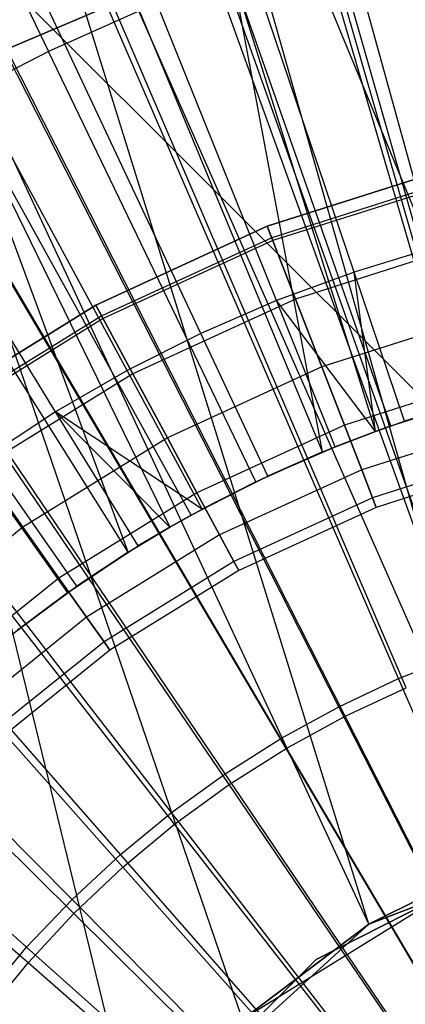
# Model space of a CAD drawing. Extents: x -8.3 to 8.8, y -6 to 6.
# Tile 99 of 177: x -0.088 to 0.046, y 0.227 to 0.572. Entities that reach past the tile are written whole.
import ezdxf

# ---------------------------------------------------------------- set-up
doc = ezdxf.new("R2010")
doc.units = 0
doc.header["$LTSCALE"] = 2.54
doc.layers.get('0').update_dxf_attribs({"linetype": 'CONTINUOUS'})

# ---------------------------------------------------------------- blocks, each defined once
blk = doc.blocks.new('DROPS_COLOR_A_STL')
at = {"color": 0}
for p, q in [((8.59156, 0.3, 25.91104), (7.99156, 0.9, 25.91104)), ((8.59156, 0.3, 25.91104), (7.99156, 0.9, 25.91104)), ((8.59156, 0.3, 25.91104), (7.99156, 0.9, 25.91104)), ((8.48318, 0.27974, 53.55533), (8.35318, 0.73856, 53.54568)), ((8.48318, 0.27974, 53.55533), (8.35318, 0.73856, 53.54568)), ((8.53632, 0.29487, 53.55874), (8.35318, 0.73856, 53.54568)), ((8.53632, 0.29487, 53.55874), (8.35318, 0.73856, 53.54568)), ((8.43362, 0.25506, 53.55187), (8.2898, 0.7186, 53.54028)), ((8.43362, 0.25506, 53.55187), (8.2898, 0.7186, 53.54028)), ((8.48318, 0.27974, 53.55533), (8.2898, 0.7186, 53.54028)), ((8.48318, 0.27974, 53.55533), (8.2898, 0.7186, 53.54028)), ((8.24952, 0.71025, 13.98782), (8.32162, 0.56053, 14.02141)), ((8.24952, 0.71025, 13.98782), (8.32162, 0.56053, 14.02141)), ((8.35209, 0.1807, 53.54559), (8.22409, 0.7057, 53.5342)), ((8.38945, 0.2217, 53.54856), (8.22409, 0.7057, 53.5342)), ((8.35209, 0.1807, 53.54559), (8.22409, 0.7057, 53.5342)), ((8.38945, 0.2217, 53.54856), (8.22409, 0.7057, 53.5342)), ((8.43362, 0.25506, 53.55187), (8.22409, 0.7057, 53.5342)), ((8.43362, 0.25506, 53.55187), (8.22409, 0.7057, 53.5342)), ((8.49107, 0.3536, 1.9291), (8.39128, 0.70476, 1.98105)), ((8.49107, 0.3536, 1.9291), (8.39128, 0.70476, 1.98105)), ((8.46863, 0.34643, 1.9291), (8.34654, 0.69048, 1.98105)), ((8.46863, 0.34643, 1.9291), (8.34654, 0.69048, 1.98105)), ((8.44668, 0.33784, 1.9291), (8.30281, 0.67336, 1.98105)), ((8.44668, 0.33784, 1.9291), (8.30281, 0.67336, 1.98105)), ((8.42533, 0.32787, 1.9291), (8.26026, 0.65348, 1.98105)), ((8.42533, 0.32787, 1.9291), (8.26026, 0.65348, 1.98105)), ((8.45605, 0.49177, 13.96019), (8.41138, 0.6539, 13.92904)), ((8.45605, 0.49177, 13.96019), (8.41138, 0.6539, 13.92904)), ((8.42844, 0.48332, 13.96019), (8.37467, 0.64266, 13.92904)), ((8.42844, 0.48332, 13.96019), (8.37467, 0.64266, 13.92904)), ((8.40467, 0.31654, 1.9291), (8.21907, 0.63091, 1.98105)), ((8.40467, 0.31654, 1.9291), (8.21907, 0.63091, 1.98105)), ((8.40136, 0.47331, 13.96019), (8.33866, 0.62936, 13.92904)), ((8.40136, 0.47331, 13.96019), (8.33866, 0.62936, 13.92904)), ((8.37489, 0.4618, 13.96019), (8.30346, 0.61404, 13.92904)), ((8.37489, 0.4618, 13.96019), (8.30346, 0.61404, 13.92904)), ((8.38477, 0.30392, 1.9291), (8.17941, 0.60575, 1.98105)), ((8.38477, 0.30392, 1.9291), (8.17941, 0.60575, 1.98105)), ((8.34911, 0.4488, 13.96019), (8.26918, 0.59676, 13.92904)), ((8.34911, 0.4488, 13.96019), (8.26918, 0.59676, 13.92904)), ((8.39205, 0.59758, 164.41781), (8.29878, 0.55784, 164.41781)), ((8.29878, 0.55784, 164.51781), (8.39205, 0.59758, 164.51781)), ((8.29878, 0.55784, 164.51781), (8.39205, 0.59758, 164.51781)), ((8.39205, 0.59758, 164.41781), (8.29878, 0.55784, 164.41781)), ((8.4656, 0.43722, 14.0503), (8.41932, 0.59783, 14.02141)), ((8.4656, 0.43722, 14.0503), (8.41932, 0.59783, 14.02141)), ((8.44128, 0.42947, 14.0503), (8.38607, 0.58723, 14.02141)), ((8.38607, 0.58723, 14.02141), (8.43594, 0.42756, 14.0503)), ((8.44128, 0.42947, 14.0503), (8.38607, 0.58723, 14.02141)), ((8.41743, 0.42037, 14.0503), (8.38607, 0.58723, 14.02141)), ((8.41743, 0.42037, 14.0503), (8.38607, 0.58723, 14.02141)), ((8.38607, 0.58723, 14.02141), (8.43594, 0.42756, 14.0503)), ((8.36572, 0.29005, 1.9291), (8.14145, 0.5781, 1.98105)), ((8.36572, 0.29005, 1.9291), (8.14145, 0.5781, 1.98105)), ((8.32411, 0.43436, 13.96019), (8.23594, 0.57756, 13.92904)), ((8.32411, 0.43436, 13.96019), (8.23594, 0.57756, 13.92904)), ((8.35347, 0.57478, 14.02141), (8.32162, 0.56053, 14.02141)), ((8.35347, 0.57478, 14.02141), (8.32162, 0.56053, 14.02141)), ((8.41743, 0.42037, 14.0503), (8.35347, 0.57478, 14.02141)), ((8.41743, 0.42037, 14.0503), (8.35347, 0.57478, 14.02141)), ((8.32162, 0.56053, 14.02141), (8.29061, 0.54451, 14.02141)), ((8.32162, 0.56053, 14.02141), (8.29061, 0.54451, 14.02141)), ((8.39414, 0.40994, 14.0503), (8.32162, 0.56053, 14.02141)), ((8.39414, 0.40994, 14.0503), (8.32162, 0.56053, 14.02141)), ((8.34761, 0.27498, 1.9291), (8.10533, 0.54807, 1.98105)), ((8.34761, 0.27498, 1.9291), (8.10533, 0.54807, 1.98105)), ((8.37146, 0.39823, 14.0503), (8.29061, 0.54451, 14.02141)), ((8.29061, 0.54451, 14.02141), (8.36406, 0.39404, 14.0503)), ((8.37146, 0.39823, 14.0503), (8.29061, 0.54451, 14.02141)), ((8.34948, 0.38526, 14.0503), (8.29061, 0.54451, 14.02141)), ((8.34948, 0.38526, 14.0503), (8.29061, 0.54451, 14.02141)), ((8.29061, 0.54451, 14.02141), (8.36406, 0.39404, 14.0503)), ((8.34948, 0.38526, 14.0503), (8.26056, 0.52678, 14.02141)), ((8.34948, 0.38526, 14.0503), (8.26056, 0.52678, 14.02141)), ((8.39811, 0.49934, 164.40681), (8.46094, 0.51933, 164.40681)), ((8.46094, 0.51933, 164.30681), (8.39811, 0.49934, 164.30681)), ((8.39811, 0.49934, 164.51781), (8.46094, 0.51933, 164.51781)), ((8.46094, 0.51933, 164.30681), (8.39811, 0.49934, 164.30681)), ((8.39811, 0.49934, 164.51781), (8.46094, 0.51933, 164.51781)), ((8.46094, 0.51933, 164.41781), (8.39811, 0.49934, 164.41781)), ((8.46094, 0.51933, 164.41781), (8.39811, 0.49934, 164.41781)), ((8.39811, 0.49934, 164.40681), (8.46094, 0.51933, 164.40681)), ((8.33049, 0.25879, 1.9291), (8.07122, 0.51579, 1.98105)), ((8.33049, 0.25879, 1.9291), (8.07122, 0.51579, 1.98105)), ((8.46199, 0.51516, 164.41573), (8.39966, 0.49533, 164.41573)), ((8.46199, 0.51516, 164.41573), (8.39966, 0.49533, 164.41573)), ((8.46225, 0.51413, 164.41108), (8.40005, 0.49434, 164.41108)), ((8.46225, 0.51413, 164.41108), (8.40005, 0.49434, 164.41108)), ((8.23154, 0.5074, 14.02141), (8.32826, 0.37108, 14.0503)), ((8.23154, 0.5074, 14.02141), (8.32826, 0.37108, 14.0503)), ((8.33821, 0.47178, 164.40681), (8.39811, 0.49934, 164.40681)), ((8.39811, 0.49934, 164.30681), (8.33821, 0.47178, 164.30681)), ((8.33821, 0.47178, 164.51781), (8.39811, 0.49934, 164.51781)), ((8.39811, 0.49934, 164.30681), (8.33821, 0.47178, 164.30681)), ((8.33821, 0.47178, 164.51781), (8.39811, 0.49934, 164.51781)), ((8.39811, 0.49934, 164.41781), (8.33821, 0.47178, 164.41781)), ((8.39811, 0.49934, 164.41781), (8.33821, 0.47178, 164.41781)), ((8.33821, 0.47178, 164.40681), (8.39811, 0.49934, 164.40681)), ((8.40798, 0.47388, 164.3104), (8.39811, 0.49934, 164.30681)), ((8.40798, 0.47388, 164.3104), (8.39811, 0.49934, 164.30681)), ((8.39811, 0.49934, 164.51781), (8.40798, 0.47388, 164.51421)), ((8.39811, 0.49934, 164.51781), (8.40798, 0.47388, 164.51421)), ((8.39966, 0.49533, 164.41573), (8.39811, 0.49934, 164.41781)), ((8.39966, 0.49533, 164.41573), (8.39811, 0.49934, 164.41781)), ((8.39811, 0.49934, 164.40681), (8.40005, 0.49434, 164.41108)), ((8.39811, 0.49934, 164.40681), (8.40005, 0.49434, 164.41108)), ((8.39966, 0.49533, 164.41573), (8.34025, 0.46799, 164.41573)), ((8.39966, 0.49533, 164.41573), (8.34025, 0.46799, 164.41573)), ((8.40005, 0.49434, 164.41108), (8.34075, 0.46706, 164.41108)), ((8.40005, 0.49434, 164.41108), (8.34075, 0.46706, 164.41108)), ((8.40005, 0.49434, 164.41108), (8.39966, 0.49533, 164.41573)), ((8.40005, 0.49434, 164.41108), (8.39966, 0.49533, 164.41573)), ((8.4676, 0.49285, 164.3104), (8.40798, 0.47388, 164.3104)), ((8.4676, 0.49285, 164.3104), (8.40798, 0.47388, 164.3104)), ((8.4676, 0.49285, 164.51421), (8.40798, 0.47388, 164.51421)), ((8.4676, 0.49285, 164.51421), (8.40798, 0.47388, 164.51421)), ((8.45605, 0.49177, 13.96019), (8.42844, 0.48332, 13.96019)), ((8.45605, 0.49177, 13.96019), (8.42844, 0.48332, 13.96019)), ((8.42844, 0.48332, 13.96019), (8.40136, 0.47331, 13.96019)), ((8.42844, 0.48332, 13.96019), (8.40136, 0.47331, 13.96019)), ((8.44606, 0.43111, 13.96929), (8.42844, 0.48332, 13.96019)), ((8.44606, 0.43111, 13.96929), (8.42844, 0.48332, 13.96019)), ((8.43594, 0.42756, 13.96929), (8.42844, 0.48332, 13.96019)), ((8.43594, 0.42756, 13.96929), (8.42844, 0.48332, 13.96019)), ((8.31444, 0.24153, 1.9291), (8.03924, 0.48139, 1.98105)), ((8.31444, 0.24153, 1.9291), (8.03924, 0.48139, 1.98105)), ((8.40798, 0.47388, 164.3104), (8.35113, 0.44773, 164.3104)), ((8.40798, 0.47388, 164.3104), (8.35113, 0.44773, 164.3104)), ((8.40798, 0.47388, 164.51421), (8.35113, 0.44773, 164.51421)), ((8.40798, 0.47388, 164.51421), (8.35113, 0.44773, 164.51421)), ((8.40136, 0.47331, 13.96019), (8.37489, 0.4618, 13.96019)), ((8.40136, 0.47331, 13.96019), (8.37489, 0.4618, 13.96019)), ((8.43594, 0.42756, 13.96929), (8.40136, 0.47331, 13.96019)), ((8.43594, 0.42756, 13.96929), (8.40136, 0.47331, 13.96019)), ((8.42191, 0.42219, 13.96929), (8.40136, 0.47331, 13.96019)), ((8.42191, 0.42219, 13.96929), (8.40136, 0.47331, 13.96019)), ((8.41717, 0.45015, 164.32095), (8.40798, 0.47388, 164.3104)), ((8.41717, 0.45015, 164.32095), (8.40798, 0.47388, 164.3104)), ((8.40798, 0.47388, 164.51421), (8.41717, 0.45015, 164.50367)), ((8.40798, 0.47388, 164.51421), (8.41717, 0.45015, 164.50367)), ((8.28216, 0.43707, 164.40681), (8.33821, 0.47178, 164.40681)), ((8.33821, 0.47178, 164.30681), (8.28216, 0.43707, 164.30681)), ((8.28216, 0.43707, 164.51781), (8.33821, 0.47178, 164.51781)), ((8.33821, 0.47178, 164.30681), (8.28216, 0.43707, 164.30681)), ((8.28216, 0.43707, 164.51781), (8.33821, 0.47178, 164.51781)), ((8.33821, 0.47178, 164.41781), (8.28216, 0.43707, 164.41781)), ((8.33821, 0.47178, 164.41781), (8.28216, 0.43707, 164.41781)), ((8.28216, 0.43707, 164.40681), (8.33821, 0.47178, 164.40681)), ((8.35113, 0.44773, 164.3104), (8.33821, 0.47178, 164.30681)), ((8.35113, 0.44773, 164.3104), (8.33821, 0.47178, 164.30681)), ((8.33821, 0.47178, 164.51781), (8.35113, 0.44773, 164.51421)), ((8.33821, 0.47178, 164.51781), (8.35113, 0.44773, 164.51421)), ((8.34025, 0.46799, 164.41573), (8.33821, 0.47178, 164.41781)), ((8.34025, 0.46799, 164.41573), (8.33821, 0.47178, 164.41781)), ((8.33821, 0.47178, 164.40681), (8.34075, 0.46706, 164.41108)), ((8.33821, 0.47178, 164.40681), (8.34075, 0.46706, 164.41108)), ((8.34025, 0.46799, 164.41573), (8.28464, 0.43356, 164.41573)), ((8.34025, 0.46799, 164.41573), (8.28464, 0.43356, 164.41573)), ((8.34075, 0.46706, 164.41108), (8.28526, 0.4327, 164.41108)), ((8.34075, 0.46706, 164.41108), (8.28526, 0.4327, 164.41108)), ((8.34075, 0.46706, 164.41108), (8.34025, 0.46799, 164.41573)), ((8.34075, 0.46706, 164.41108), (8.34025, 0.46799, 164.41573)), ((8.47381, 0.46817, 164.32095), (8.41717, 0.45015, 164.32095)), ((8.47381, 0.46817, 164.32095), (8.41717, 0.45015, 164.32095)), ((8.47381, 0.46817, 164.50367), (8.41717, 0.45015, 164.50367)), ((8.47381, 0.46817, 164.50367), (8.41717, 0.45015, 164.50367)), ((8.37489, 0.4618, 13.96019), (8.34911, 0.4488, 13.96019)), ((8.37489, 0.4618, 13.96019), (8.34911, 0.4488, 13.96019)), ((8.39829, 0.41192, 13.96929), (8.37489, 0.4618, 13.96019)), ((8.39829, 0.41192, 13.96929), (8.37489, 0.4618, 13.96019)), ((8.34911, 0.4488, 13.96019), (8.32411, 0.43436, 13.96019)), ((8.34911, 0.4488, 13.96019), (8.32411, 0.43436, 13.96019)), ((8.3753, 0.40032, 13.96929), (8.34911, 0.4488, 13.96019)), ((8.3753, 0.40032, 13.96929), (8.34911, 0.4488, 13.96019)), ((8.41717, 0.45015, 164.32095), (8.36317, 0.42531, 164.32095)), ((8.41717, 0.45015, 164.32095), (8.36317, 0.42531, 164.32095)), ((8.41717, 0.45015, 164.50367), (8.36317, 0.42531, 164.50367)), ((8.41717, 0.45015, 164.50367), (8.36317, 0.42531, 164.50367)), ((8.42506, 0.42978, 164.33771), (8.41717, 0.45015, 164.32095)), ((8.42506, 0.42978, 164.33771), (8.41717, 0.45015, 164.32095)), ((8.41717, 0.45015, 164.50367), (8.42506, 0.42978, 164.4869)), ((8.41717, 0.45015, 164.50367), (8.42506, 0.42978, 164.4869)), ((8.35113, 0.44773, 164.3104), (8.29793, 0.41479, 164.3104)), ((8.35113, 0.44773, 164.3104), (8.29793, 0.41479, 164.3104)), ((8.35113, 0.44773, 164.51421), (8.29793, 0.41479, 164.51421)), ((8.35113, 0.44773, 164.51421), (8.29793, 0.41479, 164.51421)), ((8.36317, 0.42531, 164.32095), (8.35113, 0.44773, 164.3104)), ((8.36317, 0.42531, 164.32095), (8.35113, 0.44773, 164.3104)), ((8.35113, 0.44773, 164.51421), (8.36317, 0.42531, 164.50367)), ((8.35113, 0.44773, 164.51421), (8.36317, 0.42531, 164.50367)), ((8.47914, 0.44698, 164.33771), (8.42506, 0.42978, 164.33771)), ((8.47914, 0.44698, 164.33771), (8.42506, 0.42978, 164.33771)), ((8.47914, 0.44698, 164.4869), (8.42506, 0.42978, 164.4869)), ((8.47914, 0.44698, 164.4869), (8.42506, 0.42978, 164.4869)), ((8.44606, 0.43111, 13.96929), (8.47069, 0.43865, 13.96929)), ((8.44606, 0.43111, 13.96929), (8.47069, 0.43865, 13.96929)), ((8.32411, 0.43436, 13.96019), (8.29996, 0.41854, 13.96019)), ((8.32411, 0.43436, 13.96019), (8.29996, 0.41854, 13.96019)), ((8.353, 0.38745, 13.96929), (8.32411, 0.43436, 13.96019)), ((8.32411, 0.43436, 13.96019), (8.36406, 0.39404, 13.96929)), ((8.3753, 0.40032, 13.96929), (8.32411, 0.43436, 13.96019)), ((8.3753, 0.40032, 13.96929), (8.32411, 0.43436, 13.96019)), ((8.32411, 0.43436, 13.96019), (8.36406, 0.39404, 13.96929)), ((8.353, 0.38745, 13.96929), (8.32411, 0.43436, 13.96019)), ((8.44128, 0.42947, 14.0503), (8.4656, 0.43722, 14.0503)), ((8.44128, 0.42947, 14.0503), (8.4656, 0.43722, 14.0503)), ((8.4656, 0.43722, 14.0503), (8.44606, 0.43111, 13.96929)), ((8.4656, 0.43722, 14.0503), (8.44606, 0.43111, 13.96929)), ((8.43594, 0.42756, 13.96929), (8.44606, 0.43111, 13.96929)), ((8.43594, 0.42756, 13.96929), (8.44606, 0.43111, 13.96929)), ((8.44128, 0.42947, 14.0503), (8.44606, 0.43111, 13.96929)), ((8.44128, 0.42947, 14.0503), (8.44606, 0.43111, 13.96929)), ((8.42506, 0.42978, 164.33771), (8.37351, 0.40606, 164.33771)), ((8.42506, 0.42978, 164.33771), (8.37351, 0.40606, 164.33771)), ((8.42506, 0.42978, 164.4869), (8.37351, 0.40606, 164.4869)), ((8.42506, 0.42978, 164.4869), (8.37351, 0.40606, 164.4869)), ((8.41743, 0.42037, 14.0503), (8.43594, 0.42756, 14.0503)), ((8.41743, 0.42037, 14.0503), (8.43594, 0.42756, 14.0503)), ((8.43594, 0.42756, 14.0503), (8.42191, 0.42219, 13.96929)), ((8.42191, 0.42219, 13.96929), (8.43594, 0.42756, 13.96929)), ((8.43594, 0.42756, 14.0503), (8.42191, 0.42219, 13.96929)), ((8.42191, 0.42219, 13.96929), (8.43594, 0.42756, 13.96929)), ((8.43112, 0.41414, 164.35956), (8.42506, 0.42978, 164.33771)), ((8.43112, 0.41414, 164.35956), (8.42506, 0.42978, 164.33771)), ((8.42506, 0.42978, 164.4869), (8.43112, 0.41414, 164.46506)), ((8.42506, 0.42978, 164.4869), (8.43112, 0.41414, 164.46506)), ((8.48323, 0.43072, 164.35956), (8.43112, 0.41414, 164.35956)), ((8.48323, 0.43072, 164.35956), (8.43112, 0.41414, 164.35956)), ((8.48323, 0.43072, 164.46506), (8.43112, 0.41414, 164.46506)), ((8.48323, 0.43072, 164.46506), (8.43112, 0.41414, 164.46506)), ((8.43594, 0.42756, 14.0503), (8.44128, 0.42947, 14.0503)), ((8.44128, 0.42947, 14.0503), (8.43594, 0.42756, 13.96929)), ((8.44128, 0.42947, 14.0503), (8.43594, 0.42756, 13.96929)), ((8.43594, 0.42756, 14.0503), (8.44128, 0.42947, 14.0503)), ((8.43594, 0.42756, 14.0503), (8.43594, 0.42756, 13.96929)), ((8.43594, 0.42756, 14.0503), (8.43594, 0.42756, 13.96929)), ((8.36317, 0.42531, 164.32095), (8.31264, 0.39402, 164.32095)), ((8.36317, 0.42531, 164.32095), (8.31264, 0.39402, 164.32095)), ((8.36317, 0.42531, 164.50367), (8.31264, 0.39402, 164.50367)), ((8.36317, 0.42531, 164.50367), (8.31264, 0.39402, 164.50367)), ((8.37351, 0.40606, 164.33771), (8.36317, 0.42531, 164.32095)), ((8.37351, 0.40606, 164.33771), (8.36317, 0.42531, 164.32095)), ((8.36317, 0.42531, 164.50367), (8.37351, 0.40606, 164.4869)), ((8.36317, 0.42531, 164.50367), (8.37351, 0.40606, 164.4869)), ((8.39829, 0.41192, 13.96929), (8.42191, 0.42219, 13.96929)), ((8.39829, 0.41192, 13.96929), (8.42191, 0.42219, 13.96929)), ((8.41743, 0.42037, 14.0503), (8.42191, 0.42219, 13.96929)), ((8.41743, 0.42037, 14.0503), (8.42191, 0.42219, 13.96929)), ((8.4858, 0.4205, 164.385), (8.43492, 0.40432, 164.385)), ((8.4858, 0.4205, 164.385), (8.43492, 0.40432, 164.385)), ((8.4858, 0.4205, 164.43961), (8.43492, 0.40432, 164.43961)), ((8.4858, 0.4205, 164.43961), (8.43492, 0.40432, 164.43961)), ((8.33146, 0.37333, 13.96929), (8.29996, 0.41854, 13.96019)), ((8.33146, 0.37333, 13.96929), (8.29996, 0.41854, 13.96019)), ((8.39414, 0.40994, 14.0503), (8.41743, 0.42037, 14.0503)), ((8.39414, 0.40994, 14.0503), (8.41743, 0.42037, 14.0503)), ((8.41743, 0.42037, 14.0503), (8.39829, 0.41192, 13.96929)), ((8.41743, 0.42037, 14.0503), (8.39829, 0.41192, 13.96929)), ((8.48667, 0.41701, 164.4123), (8.43622, 0.40096, 164.4123)), ((8.48667, 0.41701, 164.4123), (8.43622, 0.40096, 164.4123)), ((8.31264, 0.39402, 164.32095), (8.29793, 0.41479, 164.3104)), ((8.31264, 0.39402, 164.32095), (8.29793, 0.41479, 164.3104)), ((8.29793, 0.41479, 164.51421), (8.31264, 0.39402, 164.50367)), ((8.29793, 0.41479, 164.51421), (8.31264, 0.39402, 164.50367)), ((8.43112, 0.41414, 164.35956), (8.38144, 0.39129, 164.35956)), ((8.43112, 0.41414, 164.35956), (8.38144, 0.39129, 164.35956)), ((8.43112, 0.41414, 164.46506), (8.38144, 0.39129, 164.46506)), ((8.43112, 0.41414, 164.46506), (8.38144, 0.39129, 164.46506)), ((8.43492, 0.40432, 164.385), (8.43112, 0.41414, 164.35956)), ((8.43492, 0.40432, 164.385), (8.43112, 0.41414, 164.35956)), ((8.43112, 0.41414, 164.46506), (8.43492, 0.40432, 164.43961)), ((8.43112, 0.41414, 164.46506), (8.43492, 0.40432, 164.43961)), ((8.3753, 0.40032, 13.96929), (8.39829, 0.41192, 13.96929)), ((8.3753, 0.40032, 13.96929), (8.39829, 0.41192, 13.96929)), ((8.39414, 0.40994, 14.0503), (8.39829, 0.41192, 13.96929)), ((8.39414, 0.40994, 14.0503), (8.39829, 0.41192, 13.96929)), ((8.37146, 0.39823, 14.0503), (8.39414, 0.40994, 14.0503)), ((8.37146, 0.39823, 14.0503), (8.39414, 0.40994, 14.0503)), ((8.39414, 0.40994, 14.0503), (8.3753, 0.40032, 13.96929)), ((8.39414, 0.40994, 14.0503), (8.3753, 0.40032, 13.96929)), ((8.37351, 0.40606, 164.33771), (8.32526, 0.37619, 164.33771)), ((8.37351, 0.40606, 164.33771), (8.32526, 0.37619, 164.33771)), ((8.37351, 0.40606, 164.4869), (8.32526, 0.37619, 164.4869)), ((8.37351, 0.40606, 164.4869), (8.32526, 0.37619, 164.4869)), ((8.38144, 0.39129, 164.35956), (8.37351, 0.40606, 164.33771)), ((8.38144, 0.39129, 164.35956), (8.37351, 0.40606, 164.33771)), ((8.37351, 0.40606, 164.4869), (8.38144, 0.39129, 164.46506)), ((8.37351, 0.40606, 164.4869), (8.38144, 0.39129, 164.46506)), ((8.43492, 0.40432, 164.385), (8.38643, 0.382, 164.385)), ((8.43492, 0.40432, 164.385), (8.38643, 0.382, 164.385)), ((8.43492, 0.40432, 164.43961), (8.38643, 0.382, 164.43961)), ((8.43492, 0.40432, 164.43961), (8.38643, 0.382, 164.43961)), ((8.43622, 0.40096, 164.4123), (8.43492, 0.40432, 164.385)), ((8.43622, 0.40096, 164.4123), (8.43492, 0.40432, 164.385)), ((8.43492, 0.40432, 164.43961), (8.43622, 0.40096, 164.4123)), ((8.43492, 0.40432, 164.43961), (8.43622, 0.40096, 164.4123)), ((8.36406, 0.39404, 13.96929), (8.3753, 0.40032, 13.96929)), ((8.36406, 0.39404, 13.96929), (8.3753, 0.40032, 13.96929)), ((8.37146, 0.39823, 14.0503), (8.3753, 0.40032, 13.96929)), ((8.37146, 0.39823, 14.0503), (8.3753, 0.40032, 13.96929)), ((8.43622, 0.40096, 164.4123), (8.38813, 0.37884, 164.4123)), ((8.43622, 0.40096, 164.4123), (8.38813, 0.37884, 164.4123)), ((8.36406, 0.39404, 14.0503), (8.37146, 0.39823, 14.0503)), ((8.37146, 0.39823, 14.0503), (8.36406, 0.39404, 13.96929)), ((8.37146, 0.39823, 14.0503), (8.36406, 0.39404, 13.96929)), ((8.36406, 0.39404, 14.0503), (8.37146, 0.39823, 14.0503)), ((8.31264, 0.39402, 164.32095), (8.26633, 0.35676, 164.32095)), ((8.31264, 0.39402, 164.32095), (8.26633, 0.35676, 164.32095)), ((8.31264, 0.39402, 164.50367), (8.26633, 0.35676, 164.50367)), ((8.31264, 0.39402, 164.50367), (8.26633, 0.35676, 164.50367)), ((8.32526, 0.37619, 164.33771), (8.31264, 0.39402, 164.32095)), ((8.32526, 0.37619, 164.33771), (8.31264, 0.39402, 164.32095)), ((8.31264, 0.39402, 164.50367), (8.32526, 0.37619, 164.4869)), ((8.31264, 0.39402, 164.50367), (8.32526, 0.37619, 164.4869)), ((8.34948, 0.38526, 14.0503), (8.36406, 0.39404, 14.0503)), ((8.34948, 0.38526, 14.0503), (8.36406, 0.39404, 14.0503)), ((8.36406, 0.39404, 14.0503), (8.353, 0.38745, 13.96929)), ((8.353, 0.38745, 13.96929), (8.36406, 0.39404, 13.96929)), ((8.36406, 0.39404, 14.0503), (8.353, 0.38745, 13.96929)), ((8.353, 0.38745, 13.96929), (8.36406, 0.39404, 13.96929)), ((8.36406, 0.39404, 14.0503), (8.36406, 0.39404, 13.96929)), ((8.36406, 0.39404, 14.0503), (8.36406, 0.39404, 13.96929)), ((8.38144, 0.39129, 164.35956), (8.33495, 0.3625, 164.35956)), ((8.38144, 0.39129, 164.35956), (8.33495, 0.3625, 164.35956)), ((8.38144, 0.39129, 164.46506), (8.33495, 0.3625, 164.46506)), ((8.38144, 0.39129, 164.46506), (8.33495, 0.3625, 164.46506)), ((8.38643, 0.382, 164.385), (8.38144, 0.39129, 164.35956)), ((8.38643, 0.382, 164.385), (8.38144, 0.39129, 164.35956)), ((8.38144, 0.39129, 164.46506), (8.38643, 0.382, 164.43961)), ((8.38144, 0.39129, 164.46506), (8.38643, 0.382, 164.43961)), ((8.33146, 0.37333, 13.96929), (8.353, 0.38745, 13.96929)), ((8.33146, 0.37333, 13.96929), (8.353, 0.38745, 13.96929)), ((8.34948, 0.38526, 14.0503), (8.353, 0.38745, 13.96929)), ((8.34948, 0.38526, 14.0503), (8.353, 0.38745, 13.96929)), ((8.32826, 0.37108, 14.0503), (8.34948, 0.38526, 14.0503)), ((8.32826, 0.37108, 14.0503), (8.34948, 0.38526, 14.0503)), ((8.34948, 0.38526, 14.0503), (8.33146, 0.37333, 13.96929)), ((8.34948, 0.38526, 14.0503), (8.33146, 0.37333, 13.96929)), ((8.38643, 0.382, 164.385), (8.34104, 0.3539, 164.385)), ((8.38643, 0.382, 164.385), (8.34104, 0.3539, 164.385)), ((8.38643, 0.382, 164.43961), (8.34104, 0.3539, 164.43961)), ((8.38643, 0.382, 164.43961), (8.34104, 0.3539, 164.43961)), ((8.38813, 0.37884, 164.4123), (8.38643, 0.382, 164.385)), ((8.38813, 0.37884, 164.4123), (8.38643, 0.382, 164.385)), ((8.38643, 0.382, 164.43961), (8.38813, 0.37884, 164.4123)), ((8.38643, 0.382, 164.43961), (8.38813, 0.37884, 164.4123)), ((8.32526, 0.37619, 164.33771), (8.28105, 0.34061, 164.33771)), ((8.32526, 0.37619, 164.33771), (8.28105, 0.34061, 164.33771)), ((8.32526, 0.37619, 164.4869), (8.28105, 0.34061, 164.4869)), ((8.32526, 0.37619, 164.4869), (8.28105, 0.34061, 164.4869)), ((8.33495, 0.3625, 164.35956), (8.32526, 0.37619, 164.33771)), ((8.33495, 0.3625, 164.35956), (8.32526, 0.37619, 164.33771)), ((8.32526, 0.37619, 164.4869), (8.33495, 0.3625, 164.46506)), ((8.32526, 0.37619, 164.4869), (8.33495, 0.3625, 164.46506)), ((8.38813, 0.37884, 164.4123), (8.34311, 0.35096, 164.4123)), ((8.38813, 0.37884, 164.4123), (8.34311, 0.35096, 164.4123)), ((8.31075, 0.35802, 13.96929), (8.33146, 0.37333, 13.96929)), ((8.31075, 0.35802, 13.96929), (8.33146, 0.37333, 13.96929)), ((8.32826, 0.37108, 14.0503), (8.33146, 0.37333, 13.96929)), ((8.32826, 0.37108, 14.0503), (8.33146, 0.37333, 13.96929)), ((8.30787, 0.35573, 14.0503), (8.32826, 0.37108, 14.0503)), ((8.30787, 0.35573, 14.0503), (8.32826, 0.37108, 14.0503)), ((8.32826, 0.37108, 14.0503), (8.31075, 0.35802, 13.96929)), ((8.32826, 0.37108, 14.0503), (8.31075, 0.35802, 13.96929)), ((8.33495, 0.3625, 164.35956), (8.29234, 0.32822, 164.35956)), ((8.33495, 0.3625, 164.35956), (8.29234, 0.32822, 164.35956)), ((8.33495, 0.3625, 164.46506), (8.29234, 0.32822, 164.46506)), ((8.33495, 0.3625, 164.46506), (8.29234, 0.32822, 164.46506)), ((8.34104, 0.3539, 164.385), (8.33495, 0.3625, 164.35956)), ((8.34104, 0.3539, 164.385), (8.33495, 0.3625, 164.35956)), ((8.33495, 0.3625, 164.46506), (8.34104, 0.3539, 164.43961)), ((8.33495, 0.3625, 164.46506), (8.34104, 0.3539, 164.43961)), ((8.34104, 0.3539, 164.385), (8.29944, 0.32043, 164.385)), ((8.34104, 0.3539, 164.385), (8.29944, 0.32043, 164.385)), ((8.34104, 0.3539, 164.43961), (8.29944, 0.32043, 164.43961)), ((8.34104, 0.3539, 164.43961), (8.29944, 0.32043, 164.43961)), ((8.34311, 0.35096, 164.4123), (8.34104, 0.3539, 164.385)), ((8.34311, 0.35096, 164.4123), (8.34104, 0.3539, 164.385)), ((8.34104, 0.3539, 164.43961), (8.34311, 0.35096, 164.4123)), ((8.34104, 0.3539, 164.43961), (8.34311, 0.35096, 164.4123)), ((8.34311, 0.35096, 164.4123), (8.30187, 0.31777, 164.4123)), ((8.34311, 0.35096, 164.4123), (8.30187, 0.31777, 164.4123)), ((8.42533, 0.32787, 1.9291), (8.44668, 0.33784, 1.9291)), ((8.42533, 0.32787, 1.9291), (8.44668, 0.33784, 1.9291)), ((8.40467, 0.31654, 1.9291), (8.42533, 0.32787, 1.9291)), ((8.40467, 0.31654, 1.9291), (8.42533, 0.32787, 1.9291)), ((8.59156, 0, 1.90007), (8.42533, 0.32787, 1.9291)), ((8.59156, 0, 1.90007), (8.42533, 0.32787, 1.9291)), ((8.38477, 0.30392, 1.9291), (8.40467, 0.31654, 1.9291)), ((8.38477, 0.30392, 1.9291), (8.40467, 0.31654, 1.9291)), ((8.59156, 0, 1.90007), (8.40467, 0.31654, 1.9291)), ((8.59156, 0, 1.90007), (8.40467, 0.31654, 1.9291)), ((8.36572, 0.29005, 1.9291), (8.38477, 0.30392, 1.9291)), ((8.36572, 0.29005, 1.9291), (8.38477, 0.30392, 1.9291)), ((8.59156, 0, 1.90007), (8.38477, 0.30392, 1.9291)), ((8.59156, 0, 1.90007), (8.38477, 0.30392, 1.9291)), ((8.43363, 0.25507, 47.62024), (8.53643, 0.29489, 47.62024)), ((8.53643, 0.29489, 29.82024), (8.43363, 0.25507, 29.82024)), ((8.53643, 0.29489, 29.82024), (8.43363, 0.25507, 29.82024)), ((8.43363, 0.25507, 47.62024), (8.53643, 0.29489, 47.62024)), ((8.34761, 0.27498, 1.9291), (8.36572, 0.29005, 1.9291)), ((8.34761, 0.27498, 1.9291), (8.36572, 0.29005, 1.9291)), ((8.59156, 0, 1.90007), (8.36572, 0.29005, 1.9291)), ((8.59156, 0, 1.90007), (8.36572, 0.29005, 1.9291)), ((8.41522, 0.24271, 25.91104), (8.49885, 0.28532, 25.91104)), ((8.49885, 0.28532, 14.0503), (8.41522, 0.24271, 14.0503)), ((8.41522, 0.24271, 25.91104), (8.49885, 0.28532, 25.91104)), ((8.49885, 0.28532, 14.0503), (8.41522, 0.24271, 14.0503)), ((8.41522, 0.24271, 29.82024), (8.49885, 0.28532, 29.82024)), ((8.41522, 0.24271, 29.82024), (8.49885, 0.28532, 29.82024)), ((8.41522, 0.24271, 25.91104), (8.49885, 0.28532, 25.91104)), ((8.48318, 0.27974, 47.62024), (8.38945, 0.2217, 47.62024)), ((8.48318, 0.27974, 47.62024), (8.38945, 0.2217, 47.62024)), ((8.43362, 0.25506, 53.55187), (8.48318, 0.27974, 53.55533)), ((8.48318, 0.27974, 47.62024), (8.43362, 0.25506, 53.55187)), ((8.43362, 0.25506, 53.55187), (8.48318, 0.27974, 53.55533)), ((8.48318, 0.27974, 47.62024), (8.43362, 0.25506, 53.55187)), ((8.33049, 0.25879, 1.9291), (8.34761, 0.27498, 1.9291)), ((8.33049, 0.25879, 1.9291), (8.34761, 0.27498, 1.9291)), ((8.59156, 0, 1.90007), (8.34761, 0.27498, 1.9291)), ((8.59156, 0, 1.90007), (8.34761, 0.27498, 1.9291)), ((8.31444, 0.24153, 1.9291), (8.33049, 0.25879, 1.9291)), ((8.31444, 0.24153, 1.9291), (8.33049, 0.25879, 1.9291)), ((8.59156, 0, 1.90007), (8.33049, 0.25879, 1.9291)), ((8.59156, 0, 1.90007), (8.33049, 0.25879, 1.9291)), ((8.35215, 0.18079, 47.62024), (8.43363, 0.25507, 47.62024)), ((8.43363, 0.25507, 29.82024), (8.35215, 0.18079, 29.82024)), ((8.43363, 0.25507, 29.82024), (8.35215, 0.18079, 29.82024)), ((8.35215, 0.18079, 47.62024), (8.43363, 0.25507, 47.62024)), ((8.38945, 0.2217, 53.54856), (8.43362, 0.25506, 53.55187)), ((8.43362, 0.25506, 53.55187), (8.38945, 0.2217, 47.62024)), ((8.43362, 0.25506, 53.55187), (8.38945, 0.2217, 47.62024)), ((8.38945, 0.2217, 53.54856), (8.43362, 0.25506, 53.55187)), ((8.43363, 0.25507, 29.82024), (8.43363, 0.25507, 47.62024)), ((8.43363, 0.25507, 29.82024), (8.43363, 0.25507, 47.62024)), ((8.29954, 0.22328, 1.9291), (8.31444, 0.24153, 1.9291)), ((8.29954, 0.22328, 1.9291), (8.31444, 0.24153, 1.9291)), ((8.59156, 0, 1.90007), (8.31444, 0.24153, 1.9291)), ((8.59156, 0, 1.90007), (8.31444, 0.24153, 1.9291)), ((8.34885, 0.17634, 25.91104), (8.41522, 0.24271, 25.91104)), ((8.41522, 0.24271, 14.0503), (8.34885, 0.17634, 14.0503)), ((8.34885, 0.17634, 25.91104), (8.41522, 0.24271, 25.91104)), ((8.41522, 0.24271, 14.0503), (8.34885, 0.17634, 14.0503)), ((8.34885, 0.17634, 29.82024), (8.41522, 0.24271, 29.82024)), ((8.34885, 0.17634, 29.82024), (8.41522, 0.24271, 29.82024)), ((8.34885, 0.17634, 25.91104), (8.41522, 0.24271, 25.91104)), ((8.41522, 0.24271, 25.91104), (8.41522, 0.24271, 14.0503)), ((8.41522, 0.24271, 25.91104), (8.41522, 0.24271, 14.0503)), ((8.41522, 0.24271, 29.82024), (8.41522, 0.24271, 25.91104)), ((8.41522, 0.24271, 29.82024), (8.41522, 0.24271, 25.91104))]:
    blk.add_line(p, q, dxfattribs=at)
blk = doc.blocks.new('GROUP_1')
at = {"color": 0}
for p, q in [((8.4023, 6.35522, 0.01151), (8.29865, 6.71054, 0.04602)), ((8.4023, 6.35522, 0.01151), (8.29865, 6.71054, 0.04602)), ((8.38033, 6.34806, 0.01151), (8.25478, 6.69624, 0.04602)), ((8.38033, 6.34806, 0.01151), (8.25478, 6.69624, 0.04602)), ((8.35884, 6.33955, 0.01151), (8.21189, 6.67925, 0.04602)), ((8.35884, 6.33955, 0.01151), (8.21189, 6.67925, 0.04602)), ((8.33793, 6.32972, 0.01151), (8.17014, 6.65963, 0.04602)), ((8.33793, 6.32972, 0.01151), (8.17014, 6.65963, 0.04602)), ((8.31767, 6.31861, 0.01151), (8.1297, 6.63745, 0.04602)), ((8.31767, 6.31861, 0.01151), (8.1297, 6.63745, 0.04602)), ((8.29813, 6.30626, 0.01151), (8.0907, 6.6128, 0.04602)), ((8.29813, 6.30626, 0.01151), (8.0907, 6.6128, 0.04602)), ((8.2794, 6.29272, 0.01151), (8.05332, 6.58577, 0.04602)), ((8.2794, 6.29272, 0.01151), (8.05332, 6.58577, 0.04602)), ((8.26155, 6.27804, 0.01151), (8.01769, 6.55647, 0.04602)), ((8.26155, 6.27804, 0.01151), (8.01769, 6.55647, 0.04602)), ((8.24465, 6.26228, 0.01151), (7.98395, 6.52501, 0.04602)), ((8.24465, 6.26228, 0.01151), (7.98395, 6.52501, 0.04602)), ((8.22876, 6.2455, 0.01151), (7.95223, 6.49151, 0.04602)), ((8.22876, 6.2455, 0.01151), (7.95223, 6.49151, 0.04602)), ((8.35884, 6.33955, 0.01151), (8.38033, 6.34806, 0.01151)), ((8.35884, 6.33955, 0.01151), (8.38033, 6.34806, 0.01151)), ((8.33793, 6.32972, 0.01151), (8.35884, 6.33955, 0.01151)), ((8.33793, 6.32972, 0.01151), (8.35884, 6.33955, 0.01151)), ((8.50636, 5.99854), (8.35884, 6.33955, 0.01151)), ((8.50636, 5.99854), (8.35884, 6.33955, 0.01151)), ((8.31767, 6.31861, 0.01151), (8.33793, 6.32972, 0.01151)), ((8.31767, 6.31861, 0.01151), (8.33793, 6.32972, 0.01151)), ((8.50636, 5.99854), (8.33793, 6.32972, 0.01151)), ((8.50636, 5.99854), (8.33793, 6.32972, 0.01151)), ((8.29813, 6.30626, 0.01151), (8.31767, 6.31861, 0.01151)), ((8.29813, 6.30626, 0.01151), (8.31767, 6.31861, 0.01151)), ((8.50636, 5.99854), (8.31767, 6.31861, 0.01151)), ((8.50636, 5.99854), (8.31767, 6.31861, 0.01151)), ((8.2794, 6.29272, 0.01151), (8.29813, 6.30626, 0.01151)), ((8.2794, 6.29272, 0.01151), (8.29813, 6.30626, 0.01151)), ((8.50636, 5.99854), (8.29813, 6.30626, 0.01151)), ((8.50636, 5.99854), (8.29813, 6.30626, 0.01151)), ((8.26155, 6.27804, 0.01151), (8.2794, 6.29272, 0.01151)), ((8.26155, 6.27804, 0.01151), (8.2794, 6.29272, 0.01151)), ((8.50636, 5.99854), (8.2794, 6.29272, 0.01151)), ((8.50636, 5.99854), (8.2794, 6.29272, 0.01151)), ((8.24465, 6.26228, 0.01151), (8.26155, 6.27804, 0.01151)), ((8.24465, 6.26228, 0.01151), (8.26155, 6.27804, 0.01151)), ((8.50636, 5.99854), (8.26155, 6.27804, 0.01151)), ((8.50636, 5.99854), (8.26155, 6.27804, 0.01151)), ((8.22876, 6.2455, 0.01151), (8.24465, 6.26228, 0.01151)), ((8.22876, 6.2455, 0.01151), (8.24465, 6.26228, 0.01151)), ((8.50636, 5.99854), (8.24465, 6.26228, 0.01151)), ((8.50636, 5.99854), (8.24465, 6.26228, 0.01151)), ((8.21394, 6.22776, 0.01151), (8.22876, 6.2455, 0.01151)), ((8.21394, 6.22776, 0.01151), (8.22876, 6.2455, 0.01151)), ((8.50636, 5.99854), (8.22876, 6.2455, 0.01151)), ((8.50636, 5.99854), (8.22876, 6.2455, 0.01151))]:
    blk.add_line(p, q, dxfattribs=at)
blk.add_blockref('DROPS_COLOR_A_STL', (-0.0852, 5.99854, -1.80007), dxfattribs=at)

msp = doc.modelspace()

# ---------------------------------------------------------------- block references
at = {"color": 0}
msp.add_blockref('GROUP_1', (-8.3148, -5.99854, 1.80007), dxfattribs=at)

doc.saveas('drawing.dxf')
